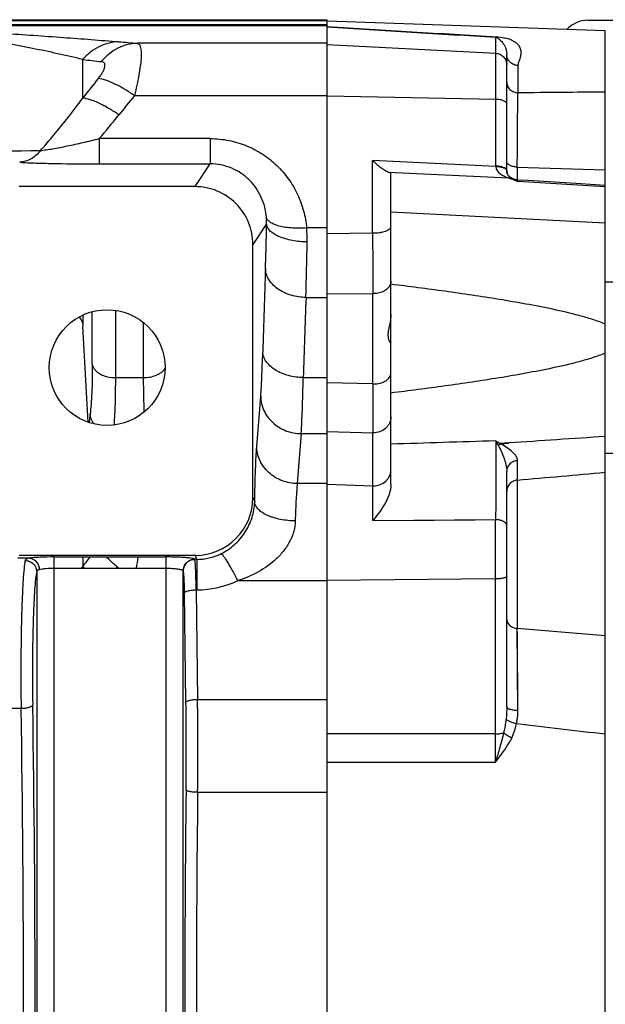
# Model space of a CAD drawing. Extents: x -1490 to 1181, y 8 to 1663.
# Tile 48 of 72: x -458 to -357, y 1493 to 1663. Entities that reach past the tile are written whole.
import ezdxf

# ---------------------------------------------------------------- set-up
doc = ezdxf.new("R2010")
doc.units = 0
doc.header["$LTSCALE"] = 65.395
doc.layers.get('0').update_dxf_attribs({"linetype": 'CONTINUOUS'})

msp = doc.modelspace()

# ---------------------------------------------------------------- linework, layer by layer
at = {"color": 6, "linetype": 'CONTINUOUS'}
for p, q in [((-692.17, 1662.99), (-404.57, 1662.99)), ((-356.57, 1661.07), (-404.57, 1662.74)), ((-359.57, 1662.88), (-297.07, 1662.88)), ((-356.57, 1324.7), (-356.57, 1661.07)), ((-373.57, 1636.91), (-373.57, 1656.99)), ((-393.57, 1582.71), (-393.57, 1636.41)), ((-373.57, 1636.81), (-373.57, 1636.91)), ((-427.39, 1634.14), (-457.76, 1634.14)), ((-417.4, 1580.45), (-417.4, 1624.15)), ((-356.57, 1617.68), (-336.54, 1617.68)), ((-356.57, 1588.08), (-336.54, 1588.08)), ((-373.57, 1544.34), (-373.57, 1584.99)), ((-457.77, 1570.45), (-427.37, 1570.45))]:
    msp.add_line(p, q, dxfattribs=at)
at = {"color": 9, "linetype": 'CONTINUOUS'}
for p, q in [((-404.57, 1662.78), (-692.17, 1662.78)), ((-404.57, 1662.11), (-483.98, 1662.11)), ((-483.98, 1661.99), (-404.57, 1661.99)), ((-404.57, 1658.92), (-437.31, 1658.92)), ((-404.57, 1658.71), (-375.47, 1657.19)), ((-375.47, 1637.69), (-375.47, 1659.95)), ((-446.77, 1649.45), (-446.77, 1656.11)), ((-371.64, 1655.06), (-371.64, 1650.35)), ((-437.85, 1649.87), (-404.57, 1649.87)), ((-375.47, 1649.22), (-404.57, 1649.79)), ((-443.95, 1642.44), (-443.95, 1638.07)), ((-424.77, 1642.44), (-443.95, 1642.44)), ((-424.77, 1642.44), (-424.77, 1638.07)), ((-396.73, 1626.15), (-396.73, 1638.64)), ((-375.47, 1637.62), (-396.73, 1638.64)), ((-443.95, 1638.07), (-424.77, 1638.07)), ((-427.39, 1634.14), (-424.77, 1638.07)), ((-394.03, 1636.66), (-373.21, 1635.66)), ((-371.75, 1637.51), (-356.57, 1637.07)), ((-371.75, 1637.51), (-371.75, 1635.29)), ((-356.57, 1634.13), (-371.68, 1635.06)), ((-393.57, 1629.81), (-356.57, 1627.89)), ((-415.03, 1627.7), (-417.4, 1624.15)), ((-404.57, 1627.02), (-408.11, 1627.02)), ((-404.57, 1626.07), (-396.73, 1626.15)), ((-408.23, 1614.99), (-404.57, 1614.99)), ((-404.57, 1615.63), (-396.68, 1615.66)), ((-396.68, 1600.06), (-396.68, 1615.66)), ((-441.14, 1612.78), (-441.14, 1601.15)), ((-446.73, 1611.98), (-446.73, 1610.05)), ((-445.12, 1603.45), (-445.12, 1612.55)), ((-436.26, 1601.15), (-436.26, 1610.63)), ((-441.14, 1601.15), (-436.26, 1601.15)), ((-408.7, 1601.15), (-404.57, 1601.15)), ((-396.68, 1600.06), (-404.57, 1600.27)), ((-416.73, 1589.24), (-416.05, 1597.87)), ((-445.49, 1594.9), (-445.69, 1593.38)), ((-445.6, 1594.09), (-445.69, 1593.38)), ((-409.05, 1591.47), (-409.73, 1582.84)), ((-409.05, 1591.47), (-404.57, 1591.47)), ((-404.57, 1591.84), (-396.68, 1591.61)), ((-396.68, 1576.46), (-396.68, 1591.61)), ((-404.57, 1582.84), (-409.73, 1582.84)), ((-404.57, 1582.72), (-396.68, 1582.46)), ((-371.75, 1583.44), (-371.75, 1557.81)), ((-417.4, 1580.45), (-417.08, 1579.67)), ((-396.68, 1576.46), (-375.5, 1576.62)), ((-375.5, 1539.61), (-375.5, 1576.62)), ((-446.77, 1570.17), (-446.77, 1568.55)), ((-427.1, 1569.76), (-427.37, 1570.45)), ((-455.98, 1569.96), (-457.96, 1569.96)), ((-427.1, 1569.76), (-427.43, 1569.76)), ((-427.1, 1569.76), (-427.1, 1564.48)), ((-454.72, 1567.6), (-454.72, 1418.17)), ((-451.72, 1417.59), (-451.72, 1568.18)), ((-432.42, 1568.18), (-432.42, 1417.59)), ((-429.42, 1418.01), (-429.42, 1567.76)), ((-419.98, 1566.09), (-404.57, 1566.09)), ((-375.5, 1566.37), (-404.57, 1566.12)), ((-428.95, 1545.03), (-429.19, 1563.99)), ((-427.2, 1564.48), (-427.1, 1564.48)), ((-427.2, 1564.48), (-426.95, 1545.51)), ((-356.57, 1556.56), (-371.75, 1557.81)), ((-371.66, 1543.62), (-371.75, 1557.81)), ((-404.57, 1545.51), (-426.95, 1545.51)), ((-481.32, 1544.02), (-457.41, 1544.02)), ((-375.5, 1539.61), (-404.57, 1539.61)), ((-404.57, 1534.73), (-375.5, 1534.72)), ((-404.57, 1529.5), (-426.94, 1529.5))]:
    msp.add_line(p, q, dxfattribs=at)
at = {"color": 2, "linetype": 'CONTINUOUS'}
for p, q in [((-404.57, 1322.78), (-404.57, 1662.99)), ((-373.57, 1636.91), (-373.57, 1636.91)), ((-372.44, 1635.47), (-372.56, 1635.53)), ((-372.48, 1635.37), (-372.47, 1635.37)), ((-372.31, 1635.43), (-372.44, 1635.47)), ((-371.8, 1635.15), (-371.81, 1635.16)), ((-371.8, 1635.15), (-371.81, 1635.16)), ((-371.77, 1635.1), (-371.68, 1635.06)), ((-373.24, 1589.86), (-374.7, 1589.79)), ((-374.58, 1589.72), (-373.26, 1589.85)), ((-373.26, 1589.85), (-373.24, 1589.86)), ((-373.26, 1589.85), (-373.24, 1589.86)), ((-451.72, 1570.17), (-432.42, 1570.17)), ((-451.72, 1568.18), (-451.72, 1570.17)), ((-432.42, 1570.17), (-432.42, 1568.18)), ((-427.43, 1569.76), (-427.43, 1569.75)), ((-432.42, 1568.18), (-451.72, 1568.18))]:
    msp.add_line(p, q, dxfattribs=at)
at = {"color": 6, "linetype": 'CONTINUOUS'}
for points in [[(-373.08, 1635.85), (-373.17, 1635.93), (-373.26, 1636.03), (-373.33, 1636.13), (-373.39, 1636.23), (-373.44, 1636.32), (-373.48, 1636.42), (-373.51, 1636.52), (-373.54, 1636.61), (-373.56, 1636.71), (-373.57, 1636.81)], [(-372.56, 1635.53), (-372.56, 1635.53), (-372.58, 1635.54), (-372.61, 1635.55), (-372.64, 1635.56), (-372.68, 1635.58), (-372.72, 1635.6), (-372.77, 1635.63), (-372.82, 1635.66), (-372.87, 1635.69), (-372.93, 1635.73), (-373, 1635.78), (-373.08, 1635.85)], [(-371.7, 1635.29), (-371.71, 1635.29), (-371.87, 1635.31), (-372.03, 1635.34), (-372.18, 1635.38), (-372.31, 1635.43)], [(-364.4, 1634.84), (-369.91, 1635.18), (-371.7, 1635.29)], [(-356.57, 1634.36), (-361.64, 1634.67), (-364.4, 1634.84)]]:
    msp.add_lwpolyline(points, dxfattribs=at)
at = {"color": 9, "linetype": 'CONTINUOUS'}
for points in [[(-445.49, 1594.9), (-445.55, 1594.5), (-445.6, 1594.09)], [(-396.68, 1576.46), (-389.63, 1576.52), (-386.11, 1576.54), (-382.57, 1576.57), (-379.04, 1576.59), (-375.5, 1576.62)], [(-371.66, 1544.69), (-371.73, 1555.73), (-371.74, 1556.46), (-371.75, 1557.81)]]:
    msp.add_lwpolyline(points, dxfattribs=at)
at = {"color": 6, "linetype": 'CONTINUOUS'}
msp.add_circle((-442.57, 1602.88), 10, dxfattribs=at)
for centre, radius, start, end in [((-359.57, 1657.88), 5, 90, 136.8777), ((-3020.89, 1465.42), 2578.22, 2.84609, 3.21586), ((2110.24, 1595.84), 2506.92, 179.90353, 180.09647), ((-435.16, 1607.77), 49.61, 320.871, 321.063)]:
    msp.add_arc(centre, radius, start, end, dxfattribs=at)
at = {"color": 9, "linetype": 'CONTINUOUS'}
for centre, radius, start, end in [((86.58, 9558.63), 7912.09, 266.440975, 266.653388), ((-15, 7725.71), 6076.45, 266.324128, 266.599085), ((-386.64, 2315.47), 658.5, 265.3068, 265.58707), ((-384.1, 2191.41), 538.96, 263.3232, 263.6668), ((-138.22, 1408.71), 391.35, 141.4072, 142.0373), ((-311.35, -4643.95), 6294.59, 90.411669, 90.548845), ((-125.53, 1395.79), 402.62, 140.872, 141.4771), ((-534.96, 1721.7), 120.69, 318.9509, 321.4939), ((-484.41, 3604.83), 1964.68, 270.1049, 270.88494), ((-374.14, 1637.69), 1.33, 183.095, 185.5636), ((-374.13, 1637.69), 1.34, 185.5644, 188.0507), ((-371.91, 1636.94), 1.66, 181.1036, 183.7085), ((-372.01, 1636.93), 1.56, 183.7361, 184.2303), ((-372.03, 1636.93), 1.54, 184.2301, 185.0041), ((-372.01, 1636.93), 1.56, 185.0153, 187.9664), ((-371.99, 1636.93), 1.58, 187.9562, 188.5003), ((-371.86, 1637.29), 1.91, 243.017, 244.3929), ((-425.36, 1628.01), 10.33, 358.2708, 4.7443), ((-434.94, 1624.97), 26.91, 359.1872, 4.3773), ((-1019.24, 1632.26), 611.25, 358.3814, 359.28086), ((2177.25, 1633.74), 2573.99, 180.16905, 180.4025), ((1643.34, 1546.39), 2059.88, 177.95145, 178.35244), ((1396.47, 1547.44), 1805.96, 177.85625, 178.29555), ((-396.57, 1619.8), 4.14, 268.5523, 269.9997), ((-396.57, 1604.8), 4.75, 268.7358, 270.0001), ((-850.08, 1590.93), 478.39, 359.103, 359.5069), ((-396.57, 1585.75), 3.28, 268.1729, 270), ((-90.47, 1293.36), 450.2, 142.0588, 142.3187), ((-480.83, 1576.84), 44.18, 348.6909, 351.3151), ((-427.08, 1579.27), 9.52, 269.8608, 295.9436), ((-549.03, 1639.4), 124.4, 325.0732, 325.2866), ((-429.37, 1583.76), 23.11, 221.1647, 222.4228), ((-427.1, 1581.01), 16.53, 269.9946, 295.5158), ((-3660.84, 1492.88), 3205.85, 359.07527, 0.92473), ((-1048.98, 1537.04), 620.08, 359.34362, 0.73816), ((-1124.4, 1537.04), 697.5, 359.38111, 0.69599), ((-3589.03, 1492.88), 3132.04, 359.06448, 0.93552), ((436.37, 8248.63), 6755.74, 263.128756, 263.259517), ((-1739.37, 1537.16), 1363.87, 359.89721, 0.10279), ((2814.4, 1492.88), 3243.55, 179.3455, 180.6545), ((2741.4, 1492.88), 3168.55, 179.3378, 180.6622)]:
    msp.add_arc(centre, radius, start, end, dxfattribs=at)
at = {"color": 2, "linetype": 'CONTINUOUS'}
for centre, radius, start, end in [((-375.57, 1632.41), 5.28, 87.2351, 88.8769), ((-371.73, 1637.69), 3.74, 180.0145, 181.0872), ((-375.48, 1632.38), 5.24, 88.1767, 89.8238), ((-373.86, 1636.94), 0.286, 0.0698, 11.5209), ((-371.88, 1636.94), 1.69, 180.0025, 181.1438), ((-373.85, 1636.9), 0.277, 1.1333, 7.5831), ((-373.23, 1633.87), 1.78, 67.9235, 89.3747), ((-357.71, 1673.79), 41.16, 247.8784, 248.5988), ((-354.84, 1681.12), 49.03, 248.6083, 248.9139), ((-344.37, 1708.28), 78.14, 248.9228, 249.1267), ((-337.78, 1725.51), 96.59, 249.1123, 249.3956), ((-373.57, 1632.54), 3.16, 53.1193, 55.7694), ((-391.65, 1580.33), 18.97, 29.1183, 31.4295), ((-342.06, 1649.07), 67.67, 240.4196, 241.168), ((-380.06, 1586.79), 5.7, 27.8391, 29.1084), ((-373.59, 1587.58), 2.36, 127.0328, 127.4557), ((-373.6, 1587.59), 2.34, 125.2673, 127.0352), ((-373.82, 1587.97), 1.9, 113.5091, 115.8546)]:
    msp.add_arc(centre, radius, start, end, dxfattribs=at)
at = {"color": 6, "linetype": 'CONTINUOUS'}
for centre, major_axis, ratio, start_param, end_param in [((-396.57, 1636.58), (3, -0.17), 0.138903, 0.007869, 0.567989), ((-427.4, 1580.48), (3.72, -9.33), 0.995592, -0.378252, 1.189503)]:
    msp.add_ellipse(centre, major_axis=major_axis, ratio=ratio, start_param=start_param, end_param=end_param, dxfattribs=at)
at = {"color": 9, "linetype": 'CONTINUOUS'}
for points, knots in [([(-446.77, 1656.11), (-449.65, 1656.81), (-454.08, 1657.78), (-460.12, 1658.92), (-464.88, 1659.73), (-469.8, 1660.46), (-474.95, 1661.12), (-480.81, 1661.73), (-485, 1662), (-487.37, 1662)], [0, 0, 0, 0, 0.216701, 0.330904, 0.448455, 0.569279, 0.694108, 0.826951, 1, 1, 1, 1]), ([(-483.98, 1661.99), (-482.78, 1661.95), (-480.53, 1661.86), (-476.33, 1661.64), (-471.47, 1661.35), (-465.86, 1661), (-458.76, 1660.54), (-450.34, 1659.95), (-443.71, 1659.44), (-440.52, 1659.18)], [0, 0, 0, 0, 0.082616, 0.155175, 0.289753, 0.417991, 0.542215, 0.779601, 1, 1, 1, 1]), ([(-440.52, 1659.18), (-441.09, 1659.17), (-442.26, 1659.01), (-443.94, 1658.39), (-445.48, 1657.42), (-446.37, 1656.57), (-446.77, 1656.11)], [0, 0, 0, 0, 0.24067, 0.489705, 0.744217, 1, 1, 1, 1]), ([(-437.31, 1658.92), (-437.89, 1658.91), (-439.07, 1658.74), (-440.76, 1658.1), (-442.29, 1657.08), (-443.16, 1656.21), (-443.56, 1655.74)], [0, 0, 0, 0, 0.241444, 0.490769, 0.745075, 1, 1, 1, 1]), ([(-437.31, 1658.92), (-437.25, 1658.91), (-437.13, 1658.85), (-436.98, 1658.68), (-436.87, 1658.44), (-436.74, 1658), (-436.67, 1657.26), (-436.7, 1656.18), (-436.84, 1654.86), (-437.08, 1653.34), (-437.42, 1651.65), (-437.7, 1650.48), (-437.85, 1649.87)], [0, 0, 0, 0, 0.019916, 0.042394, 0.069742, 0.10324, 0.190691, 0.306129, 0.448055, 0.613569, 0.798939, 1, 1, 1, 1]), ([(-375.29, 1660.04), (-375.31, 1660.03), (-375.36, 1659.99), (-375.42, 1659.96), (-375.47, 1659.95)], [0, 0, 0, 0, 0.274125, 1, 1, 1, 1]), ([(-375.47, 1659.95), (-375.39, 1659.95), (-375.25, 1659.9), (-375.04, 1659.77), (-374.82, 1659.59), (-374.56, 1659.34), (-374.18, 1658.89), (-373.83, 1658.31), (-373.61, 1657.59), (-373.57, 1657.19), (-373.57, 1656.99)], [0, 0, 0, 0, 0.064162, 0.111314, 0.200029, 0.295288, 0.402616, 0.671961, 0.838498, 1, 1, 1, 1]), ([(-375.29, 1660.04), (-374.87, 1660.01), (-374.17, 1659.92), (-373.27, 1659.69), (-372.64, 1659.45), (-372.07, 1659.11), (-371.56, 1658.66), (-371.19, 1658.01), (-371.08, 1657.31), (-371.17, 1656.72), (-371.31, 1656.24), (-371.45, 1655.87), (-371.59, 1655.48), (-371.64, 1655.2), (-371.64, 1655.06)], [0, 0, 0, 0, 0.16127, 0.273172, 0.355504, 0.420504, 0.525775, 0.614946, 0.700543, 0.791782, 0.841245, 0.893148, 0.9465, 1, 1, 1, 1]), ([(-375.47, 1657.19), (-375.22, 1657.18), (-374.71, 1657.05), (-374.09, 1656.6), (-373.67, 1655.95), (-373.57, 1655.45), (-373.57, 1655.19)], [0, 0, 0, 0, 0.250109, 0.500152, 0.750107, 1, 1, 1, 1]), ([(-371.64, 1655.06), (-371.89, 1655.07), (-372.39, 1655.18), (-373.04, 1655.61), (-373.48, 1656.25), (-373.57, 1656.75), (-373.57, 1656.98)], [0, 0, 0, 0, 0.24495, 0.506356, 0.763785, 1, 1, 1, 1]), ([(-444.1, 1652.82), (-443.95, 1653.01), (-443.68, 1653.37), (-443.34, 1653.9), (-443.1, 1654.39), (-442.92, 1654.9), (-442.92, 1655.41), (-443.25, 1655.68), (-443.45, 1655.73), (-443.56, 1655.74)], [0, 0, 0, 0, 0.199359, 0.377702, 0.531124, 0.657234, 0.833426, 0.910053, 1, 1, 1, 1]), ([(-437.85, 1649.87), (-438.43, 1650.27), (-439.55, 1651), (-441.22, 1651.91), (-442.72, 1652.53), (-443.68, 1652.78), (-444.1, 1652.82)], [0, 0, 0, 0, 0.300343, 0.579124, 0.816416, 1, 1, 1, 1]), ([(-373.57, 1652.22), (-373.57, 1651.99), (-373.5, 1651.63), (-373.27, 1651.21), (-372.94, 1650.81), (-372.39, 1650.46), (-371.89, 1650.36), (-371.64, 1650.35)], [0, 0, 0, 0, 0.232653, 0.359091, 0.489573, 0.752119, 1, 1, 1, 1]), ([(-371.75, 1637.51), (-371.74, 1640.08), (-371.71, 1644.36), (-371.67, 1648.64), (-371.64, 1650.35)], [0, 0, 0, 0, 0.600145, 1, 1, 1, 1]), ([(-454.07, 1640.39), (-453.42, 1641.11), (-450.87, 1644.04), (-448.48, 1647.1), (-446.77, 1649.45)], [0, 0, 0, 0, 0.250718, 1, 1, 1, 1]), ([(-440.52, 1646.56), (-441.09, 1646.95), (-442.22, 1647.66), (-443.88, 1648.55), (-445.39, 1649.16), (-446.34, 1649.4), (-446.77, 1649.45)], [0, 0, 0, 0, 0.298938, 0.576981, 0.814704, 1, 1, 1, 1]), ([(-373.57, 1648.47), (-373.57, 1648.52), (-373.6, 1648.63), (-373.72, 1648.76), (-373.9, 1648.89), (-374.13, 1649), (-374.42, 1649.09), (-374.86, 1649.18), (-375.22, 1649.21), (-375.47, 1649.22)], [0, 0, 0, 0, 0.067401, 0.147315, 0.246371, 0.366085, 0.505014, 0.659979, 1, 1, 1, 1]), ([(-454.07, 1640.39), (-453.74, 1640.42), (-453.04, 1640.51), (-451.5, 1640.76), (-449.38, 1641.18), (-446.7, 1641.77), (-444.87, 1642.21), (-443.95, 1642.44)], [0, 0, 0, 0, 0.095032, 0.204938, 0.453474, 0.72274, 1, 1, 1, 1]), ([(-424.77, 1642.44), (-423.69, 1642.44), (-421.55, 1642.23), (-418.46, 1641.3), (-415.65, 1639.82), (-413.19, 1637.85), (-411.17, 1635.5), (-409.62, 1632.85), (-408.57, 1630), (-408.21, 1628.02), (-408.11, 1627.02)], [0, 0, 0, 0, 0.12956, 0.25836, 0.3858, 0.511555, 0.635587, 0.75809, 0.879415, 1, 1, 1, 1]), ([(-454.07, 1640.39), (-454.51, 1639.82), (-455.33, 1639.06), (-456.63, 1638.49), (-457.32, 1638.37), (-457.65, 1638.35)], [0, 0, 0, 0, 0.513231, 0.76087, 1, 1, 1, 1]), ([(-457.65, 1638.35), (-456.7, 1638.29), (-454.61, 1638.21), (-450.04, 1638.1), (-446.43, 1638.07), (-443.95, 1638.07)], [0, 0, 0, 0, 0.209849, 0.457784, 1, 1, 1, 1]), ([(-371.75, 1637.51), (-371.98, 1637.52), (-372.42, 1637.58), (-372.94, 1637.76), (-373.27, 1637.98), (-373.44, 1638.15), (-373.55, 1638.33), (-373.57, 1638.46), (-373.57, 1638.52)], [0, 0, 0, 0, 0.305565, 0.59644, 0.721429, 0.828918, 0.919973, 1, 1, 1, 1]), ([(-415.06, 1628.86), (-415.16, 1630.04), (-415.76, 1632.39), (-417.48, 1634.92), (-419.37, 1636.48), (-421.03, 1637.38), (-422.85, 1637.95), (-424.13, 1638.07), (-424.77, 1638.07)], [0, 0, 0, 0, 0.240898, 0.486161, 0.611997, 0.739816, 0.86936, 1, 1, 1, 1]), ([(-375.46, 1637.5), (-375.44, 1637.36), (-375.35, 1637.09), (-375.05, 1636.62), (-374.52, 1636.19), (-373.86, 1635.86), (-373.41, 1635.71), (-373.21, 1635.66)], [0, 0, 0, 0, 0.138181, 0.273342, 0.539758, 0.79586, 1, 1, 1, 1]), ([(-373.55, 1636.7), (-373.53, 1636.51), (-373.41, 1636.17), (-373.18, 1635.91), (-373.06, 1635.82)], [0, 0, 0, 0, 0.570246, 1, 1, 1, 1]), ([(-372.69, 1635.57), (-372.66, 1635.56), (-372.58, 1635.53), (-372.5, 1635.49), (-372.44, 1635.47)], [0, 0, 0, 0, 0.299684, 1, 1, 1, 1]), ([(-371.68, 1635.06), (-371.68, 1635.1), (-371.68, 1635.15), (-371.68, 1635.22), (-371.69, 1635.25), (-371.69, 1635.27), (-371.69, 1635.28), (-371.69, 1635.29), (-371.7, 1635.29)], [0, 0, 0, 0, 0.434677, 0.745716, 0.854943, 0.933397, 0.981302, 1, 1, 1, 1]), ([(-408.11, 1627.02), (-408.93, 1626.95), (-410.16, 1626.93), (-411.75, 1627.09), (-412.82, 1627.3), (-413.71, 1627.59), (-414.4, 1627.96), (-414.87, 1628.38), (-415.03, 1628.71), (-415.06, 1628.86)], [0, 0, 0, 0, 0.326209, 0.485428, 0.631059, 0.756403, 0.858052, 0.937175, 1, 1, 1, 1]), ([(-415.23, 1620.02), (-415.21, 1620.6), (-415.12, 1623.16), (-415.07, 1625.72), (-415.03, 1627.7)], [0, 0, 0, 0, 0.22572, 1, 1, 1, 1]), ([(-408.04, 1624.59), (-408.88, 1624.6), (-410.16, 1624.72), (-411.78, 1625.1), (-412.87, 1625.49), (-413.78, 1625.97), (-414.47, 1626.51), (-414.9, 1627.09), (-415.02, 1627.51), (-415.03, 1627.7)], [0, 0, 0, 0, 0.311886, 0.467346, 0.611786, 0.738486, 0.843965, 0.929269, 1, 1, 1, 1]), ([(-396.73, 1626.15), (-396.33, 1626.14), (-395.74, 1626.17), (-395, 1626.3), (-394.53, 1626.44), (-394.13, 1626.6), (-393.83, 1626.8), (-393.62, 1627.02), (-393.57, 1627.19), (-393.57, 1627.27)], [0, 0, 0, 0, 0.336406, 0.492324, 0.632978, 0.754396, 0.854421, 0.934057, 1, 1, 1, 1]), ([(-408.23, 1614.99), (-409.09, 1615.01), (-410.82, 1615.26), (-412.79, 1616.17), (-414.04, 1617.25), (-414.71, 1618.14), (-415.11, 1619.08), (-415.22, 1619.72), (-415.23, 1620.02)], [0, 0, 0, 0, 0.273192, 0.549886, 0.678363, 0.796073, 0.90279, 1, 1, 1, 1]), ([(-393.64, 1617.37), (-393.71, 1617.12), (-394, 1616.63), (-394.69, 1616.08), (-395.58, 1615.74), (-396.24, 1615.66), (-396.57, 1615.66)], [0, 0, 0, 0, 0.215893, 0.456287, 0.72091, 1, 1, 1, 1]), ([(-416.05, 1597.87), (-415.96, 1598.96), (-415.83, 1601.54), (-415.74, 1604.12), (-415.69, 1605.61)], [0, 0, 0, 0, 0.423951, 1, 1, 1, 1]), ([(-408.7, 1601.15), (-409.55, 1601.17), (-411.26, 1601.39), (-413.22, 1602.19), (-414.48, 1603.15), (-415.16, 1603.94), (-415.57, 1604.77), (-415.68, 1605.34), (-415.69, 1605.61)], [0, 0, 0, 0, 0.284112, 0.566921, 0.694666, 0.808819, 0.909711, 1, 1, 1, 1]), ([(-445.12, 1603.45), (-445.12, 1601.8), (-445.15, 1599.49), (-445.31, 1596.64), (-445.43, 1595.44), (-445.49, 1594.9)], [0, 0, 0, 0, 0.57598, 0.808504, 1, 1, 1, 1]), ([(-445.12, 1603.45), (-445.09, 1603.3), (-445, 1602.99), (-444.74, 1602.56), (-444.34, 1602.15), (-443.82, 1601.79), (-443.21, 1601.5), (-442.31, 1601.23), (-441.6, 1601.15), (-441.14, 1601.15)], [0, 0, 0, 0, 0.091076, 0.192761, 0.307483, 0.434797, 0.572584, 0.716326, 1, 1, 1, 1]), ([(-436.26, 1601.15), (-435.89, 1601.15), (-435.15, 1601.22), (-433.83, 1601.59), (-432.93, 1602.18), (-432.57, 1602.71)], [0, 0, 0, 0, 0.266524, 0.537586, 1, 1, 1, 1]), ([(-441.14, 1601.15), (-441.14, 1599.64), (-441.17, 1596.9), (-441.29, 1594.17), (-441.38, 1592.95)], [0, 0, 0, 0, 0.554845, 1, 1, 1, 1]), ([(-436.15, 1595.22), (-436.16, 1595.66), (-436.23, 1597.64), (-436.26, 1599.62), (-436.26, 1601.15)], [0, 0, 0, 0, 0.224956, 1, 1, 1, 1]), ([(-409.05, 1591.47), (-408.97, 1592.84), (-408.83, 1596.07), (-408.74, 1599.29), (-408.7, 1601.15)], [0, 0, 0, 0, 0.423869, 1, 1, 1, 1]), ([(-396.57, 1600.06), (-396.19, 1600.06), (-395.44, 1600.14), (-394.6, 1600.48), (-394.08, 1600.88), (-393.79, 1601.21), (-393.61, 1601.57), (-393.57, 1601.83), (-393.57, 1601.95)], [0, 0, 0, 0, 0.298073, 0.570179, 0.691441, 0.801985, 0.903574, 1, 1, 1, 1]), ([(-416.05, 1597.87), (-416.04, 1597.45), (-415.94, 1596.62), (-415.53, 1595.42), (-414.87, 1594.31), (-413.69, 1593.01), (-411.75, 1591.82), (-409.96, 1591.48), (-409.05, 1591.47)], [0, 0, 0, 0, 0.119358, 0.239921, 0.362309, 0.486851, 0.740968, 1, 1, 1, 1]), ([(-444.82, 1593.14), (-445.01, 1593.41), (-445.32, 1593.97), (-445.47, 1594.59), (-445.49, 1594.9)], [0, 0, 0, 0, 0.520608, 1, 1, 1, 1]), ([(-393.57, 1594.35), (-393.57, 1593.99), (-393.7, 1593.43), (-394.09, 1592.79), (-394.61, 1592.22), (-395.48, 1591.72), (-396.28, 1591.6), (-396.68, 1591.61)], [0, 0, 0, 0, 0.238961, 0.361284, 0.485749, 0.740014, 1, 1, 1, 1]), ([(-417.08, 1579.67), (-417.05, 1581.55), (-416.99, 1584.17), (-416.85, 1587.36), (-416.77, 1588.67), (-416.73, 1589.24)], [0, 0, 0, 0, 0.589573, 0.820488, 1, 1, 1, 1]), ([(-409.73, 1582.84), (-410.6, 1582.86), (-412.39, 1583.18), (-414.36, 1584.37), (-415.58, 1585.73), (-416.24, 1586.86), (-416.63, 1588.05), (-416.72, 1588.85), (-416.73, 1589.24)], [0, 0, 0, 0, 0.248999, 0.513129, 0.643833, 0.769583, 0.888621, 1, 1, 1, 1]), ([(-375.47, 1590.22), (-375.46, 1589.33), (-375.45, 1587.26), (-375.45, 1582.73), (-375.47, 1579.09), (-375.5, 1576.62)], [0, 0, 0, 0, 0.196985, 0.455194, 1, 1, 1, 1]), ([(-375.02, 1589.45), (-374.83, 1589.09), (-374.48, 1588.35), (-374.03, 1587.22), (-373.69, 1586.1), (-373.57, 1585.35), (-373.57, 1584.99)], [0, 0, 0, 0, 0.257277, 0.519803, 0.77204, 1, 1, 1, 1]), ([(-371.71, 1586.82), (-371.7, 1586.94), (-371.76, 1587.21), (-371.95, 1587.58), (-372.24, 1587.95), (-372.74, 1588.45), (-373.53, 1589.05), (-374.21, 1589.49), (-374.58, 1589.72)], [0, 0, 0, 0, 0.089757, 0.188325, 0.298895, 0.421278, 0.695877, 1, 1, 1, 1]), ([(-371.71, 1586.81), (-371.94, 1586.8), (-372.43, 1586.69), (-373.06, 1586.28), (-373.48, 1585.68), (-373.57, 1585.21), (-373.57, 1584.99)], [0, 0, 0, 0, 0.250684, 0.513957, 0.768573, 1, 1, 1, 1]), ([(-396.57, 1582.46), (-396.18, 1582.46), (-395.41, 1582.6), (-394.57, 1583.11), (-394.06, 1583.67), (-393.69, 1584.3), (-393.57, 1584.85), (-393.57, 1585.2)], [0, 0, 0, 0, 0.260009, 0.514095, 0.638497, 0.760823, 1, 1, 1, 1]), ([(-371.75, 1583.44), (-369.22, 1583.67), (-364.16, 1584.12), (-359.1, 1584.58), (-356.57, 1584.8)], [0, 0, 0, 0, 0.5, 1, 1, 1, 1]), ([(-409.73, 1582.84), (-409.78, 1582.46), (-409.85, 1581.58), (-409.99, 1579.43), (-410.05, 1577.66), (-410.09, 1576.39)], [0, 0, 0, 0, 0.179833, 0.410726, 1, 1, 1, 1]), ([(-371.75, 1583.44), (-371.98, 1583.42), (-372.46, 1583.29), (-373.08, 1582.85), (-373.48, 1582.21), (-373.57, 1581.73), (-373.57, 1581.49)], [0, 0, 0, 0, 0.242948, 0.502499, 0.760444, 1, 1, 1, 1]), ([(-422.91, 1570.72), (-422.09, 1571.11), (-420.93, 1571.9), (-419.62, 1573.22), (-418.46, 1574.75), (-417.44, 1576.9), (-417.11, 1578.77), (-417.08, 1579.67)], [0, 0, 0, 0, 0.244255, 0.370362, 0.498797, 0.757483, 1, 1, 1, 1]), ([(-410.09, 1576.39), (-410.51, 1576.4), (-411.37, 1576.44), (-412.63, 1576.63), (-413.67, 1576.89), (-414.44, 1577.16), (-415.13, 1577.45), (-415.85, 1577.86), (-416.53, 1578.43), (-416.95, 1579.03), (-417.07, 1579.47), (-417.08, 1579.67)], [0, 0, 0, 0, 0.153151, 0.310681, 0.4651, 0.538693, 0.608657, 0.734838, 0.840626, 0.927244, 1, 1, 1, 1]), ([(-410.09, 1576.39), (-410.1, 1575.8), (-410.28, 1574.6), (-410.96, 1572.87), (-411.99, 1571.26), (-413.73, 1569.37), (-416.37, 1567.49), (-418.75, 1566.48), (-419.97, 1566.09)], [0, 0, 0, 0, 0.11627, 0.238722, 0.36464, 0.491857, 0.746067, 1, 1, 1, 1]), ([(-373.57, 1575.57), (-373.57, 1575.63), (-373.6, 1575.77), (-373.71, 1575.96), (-373.89, 1576.15), (-374.24, 1576.38), (-374.79, 1576.56), (-375.26, 1576.61), (-375.5, 1576.62)], [0, 0, 0, 0, 0.080185, 0.171585, 0.279563, 0.405108, 0.696673, 1, 1, 1, 1]), ([(-451.72, 1570.17), (-452.54, 1570.17), (-453.69, 1570.15), (-455.11, 1570.06), (-455.71, 1570), (-455.98, 1569.96)], [0, 0, 0, 0, 0.571954, 0.811868, 1, 1, 1, 1]), ([(-440.53, 1568.18), (-440.72, 1568.34), (-441.45, 1568.99), (-442.17, 1569.66), (-442.68, 1570.17)], [0, 0, 0, 0, 0.259031, 1, 1, 1, 1]), ([(-427.43, 1569.76), (-427.44, 1569.78), (-427.49, 1569.81), (-427.59, 1569.84), (-427.73, 1569.88), (-427.99, 1569.94), (-428.42, 1570), (-429.03, 1570.06), (-429.77, 1570.1), (-430.6, 1570.14), (-431.49, 1570.16), (-432.11, 1570.17), (-432.42, 1570.17)], [0, 0, 0, 0, 0.013054, 0.033581, 0.062093, 0.098585, 0.194572, 0.318665, 0.466713, 0.633605, 0.813487, 1, 1, 1, 1]), ([(-419.98, 1566.09), (-420.27, 1566.68), (-420.73, 1567.54), (-421.34, 1568.62), (-421.76, 1569.31), (-422.14, 1569.88), (-422.45, 1570.3), (-422.67, 1570.55), (-422.82, 1570.67), (-422.88, 1570.71), (-422.91, 1570.72)], [0, 0, 0, 0, 0.36064, 0.527672, 0.67637, 0.800405, 0.896192, 0.961883, 0.984082, 1, 1, 1, 1]), ([(-456.72, 1569.55), (-456.76, 1569.37), (-456.83, 1568.93), (-456.96, 1567.8), (-457.09, 1565.92), (-457.23, 1563.18), (-457.34, 1559.88), (-457.42, 1556.16), (-457.47, 1550.82), (-457.45, 1546.75), (-457.41, 1544.02)], [0, 0, 0, 0, 0.022063, 0.051956, 0.134033, 0.242899, 0.373981, 0.521722, 0.679831, 1, 1, 1, 1]), ([(-455.98, 1569.96), (-456.08, 1569.94), (-456.26, 1569.91), (-456.49, 1569.82), (-456.65, 1569.71), (-456.71, 1569.6), (-456.72, 1569.55)], [0, 0, 0, 0, 0.34505, 0.615487, 0.824304, 1, 1, 1, 1]), ([(-456.72, 1569.55), (-456.47, 1569.55), (-455.95, 1569.45), (-455.28, 1569.01), (-454.83, 1568.35), (-454.72, 1567.84), (-454.72, 1567.6)], [0, 0, 0, 0, 0.242455, 0.503792, 0.762748, 1, 1, 1, 1]), ([(-455.98, 1569.96), (-455.77, 1569.95), (-455.32, 1569.82), (-454.76, 1569.36), (-454.38, 1568.71), (-454.29, 1568.21), (-454.28, 1567.97)], [0, 0, 0, 0, 0.222049, 0.475494, 0.744081, 1, 1, 1, 1]), ([(-427.2, 1564.48), (-427.2, 1565.14), (-427.22, 1566.08), (-427.25, 1567.29), (-427.28, 1568.04), (-427.31, 1568.68), (-427.34, 1569.17), (-427.37, 1569.49), (-427.4, 1569.67), (-427.42, 1569.73), (-427.43, 1569.75)], [0, 0, 0, 0, 0.373953, 0.538531, 0.682895, 0.803673, 0.898062, 0.963921, 0.985717, 1, 1, 1, 1]), ([(-454.72, 1567.6), (-454.76, 1567.43), (-454.83, 1567.04), (-454.96, 1566.02), (-455.1, 1564.33), (-455.23, 1561.87), (-455.34, 1558.89), (-455.42, 1555.54), (-455.47, 1550.74), (-455.45, 1547.08), (-455.41, 1544.62)], [0, 0, 0, 0, 0.022068, 0.051965, 0.134051, 0.242933, 0.374026, 0.521763, 0.679856, 1, 1, 1, 1]), ([(-454.28, 1567.97), (-454.34, 1567.95), (-454.45, 1567.92), (-454.59, 1567.84), (-454.69, 1567.73), (-454.71, 1567.64), (-454.72, 1567.6)], [0, 0, 0, 0, 0.307282, 0.562089, 0.783284, 1, 1, 1, 1]), ([(-451.72, 1568.18), (-452.21, 1568.18), (-452.91, 1568.15), (-453.76, 1568.07), (-454.12, 1568.01), (-454.28, 1567.97)], [0, 0, 0, 0, 0.570544, 0.810341, 1, 1, 1, 1]), ([(-429.42, 1567.77), (-429.44, 1567.8), (-429.54, 1567.87), (-429.73, 1567.94), (-430.02, 1568), (-430.39, 1568.06), (-430.83, 1568.11), (-431.51, 1568.16), (-432.05, 1568.18), (-432.42, 1568.18)], [0, 0, 0, 0, 0.039132, 0.106284, 0.202815, 0.32629, 0.473052, 0.638084, 1, 1, 1, 1]), ([(-429.19, 1563.99), (-429.2, 1564.46), (-429.21, 1565.14), (-429.25, 1566), (-429.27, 1566.54), (-429.3, 1566.99), (-429.34, 1567.35), (-429.37, 1567.57), (-429.4, 1567.7), (-429.41, 1567.74), (-429.42, 1567.76)], [0, 0, 0, 0, 0.373439, 0.53782, 0.682051, 0.802775, 0.897215, 0.963293, 0.985313, 1, 1, 1, 1]), ([(-373.57, 1566.85), (-373.57, 1566.78), (-373.71, 1566.66), (-373.91, 1566.58), (-374.15, 1566.51), (-374.44, 1566.45), (-374.89, 1566.39), (-375.25, 1566.37), (-375.5, 1566.37)], [0, 0, 0, 0, 0.113062, 0.207986, 0.329287, 0.474042, 0.637814, 1, 1, 1, 1]), ([(-429.19, 1563.99), (-429.19, 1564.03), (-429.13, 1564.1), (-429, 1564.19), (-428.81, 1564.27), (-428.45, 1564.37), (-427.91, 1564.45), (-427.44, 1564.47), (-427.2, 1564.48)], [0, 0, 0, 0, 0.050526, 0.122892, 0.220901, 0.343523, 0.648514, 1, 1, 1, 1]), ([(-373.57, 1559.47), (-373.57, 1559.27), (-373.48, 1558.84), (-373.06, 1558.3), (-372.45, 1557.93), (-371.98, 1557.83), (-371.75, 1557.81)], [0, 0, 0, 0, 0.222932, 0.473426, 0.740453, 1, 1, 1, 1]), ([(-457.41, 1544.02), (-457.17, 1544.02), (-456.71, 1544.06), (-456.16, 1544.16), (-455.79, 1544.29), (-455.57, 1544.4), (-455.43, 1544.53), (-455.41, 1544.62)], [0, 0, 0, 0, 0.331743, 0.644614, 0.77214, 0.873465, 1, 1, 1, 1]), ([(-426.95, 1545.51), (-427.2, 1545.51), (-427.66, 1545.48), (-428.2, 1545.4), (-428.56, 1545.3), (-428.75, 1545.22), (-428.88, 1545.14), (-428.94, 1545.06), (-428.95, 1545.03)], [0, 0, 0, 0, 0.35146, 0.656439, 0.779072, 0.877094, 0.949471, 1, 1, 1, 1]), ([(-373.69, 1542.15), (-373.71, 1541.95), (-373.81, 1541.14), (-373.96, 1540.35), (-374.11, 1539.76)], [0, 0, 0, 0, 0.253295, 1, 1, 1, 1]), ([(-372.72, 1538.89), (-372.62, 1539.09), (-372.26, 1539.9), (-372.01, 1540.76), (-371.88, 1541.41)], [0, 0, 0, 0, 0.251072, 1, 1, 1, 1]), ([(-374.11, 1539.76), (-374.31, 1538.92), (-374.76, 1537.24), (-375.25, 1535.56), (-375.5, 1534.72)], [0, 0, 0, 0, 0.494639, 1, 1, 1, 1]), ([(-375.5, 1539.61), (-375.25, 1539.61), (-374.78, 1539.64), (-374.32, 1539.71), (-374.11, 1539.76)], [0, 0, 0, 0, 0.541807, 1, 1, 1, 1]), ([(-372.72, 1538.89), (-372.99, 1539.02), (-373.48, 1539.28), (-373.93, 1539.6), (-374.11, 1539.76)], [0, 0, 0, 0, 0.550056, 1, 1, 1, 1]), ([(-375.5, 1534.72), (-375.25, 1535.05), (-374.24, 1536.38), (-373.29, 1537.77), (-372.72, 1538.89)], [0, 0, 0, 0, 0.251084, 1, 1, 1, 1]), ([(-426.94, 1529.5), (-427.18, 1529.51), (-427.64, 1529.53), (-428.19, 1529.6), (-428.56, 1529.69), (-428.75, 1529.77), (-428.88, 1529.84), (-428.93, 1529.9), (-428.94, 1529.93)], [0, 0, 0, 0, 0.342163, 0.662049, 0.789916, 0.888541, 0.956435, 1, 1, 1, 1])]:
    msp.add_open_spline(points, degree=3, knots=knots, dxfattribs=at)
at = {"color": 6, "linetype": 'CONTINUOUS'}
for points, knots in [([(-394.03, 1636.66), (-394.12, 1636.69), (-394.32, 1636.77), (-394.75, 1637), (-395.32, 1637.4), (-396.02, 1637.97), (-396.49, 1638.41), (-396.73, 1638.64)], [0, 0, 0, 0, 0.085975, 0.188393, 0.42979, 0.704512, 1, 1, 1, 1]), ([(-417.4, 1624.15), (-417.4, 1624.8), (-417.53, 1626.11), (-418.28, 1628.62), (-420.13, 1631.4), (-422.92, 1633.26), (-425.42, 1634.02), (-426.73, 1634.14), (-427.39, 1634.14)], [0, 0, 0, 0, 0.125303, 0.250605, 0.500001, 0.749397, 0.874698, 1, 1, 1, 1]), ([(-356.57, 1610.4), (-357.3, 1610.7), (-358.78, 1611.22), (-361.8, 1612.09), (-365.63, 1612.98), (-370.25, 1613.88), (-374.9, 1614.67), (-379.56, 1615.4), (-385.78, 1616.29), (-390.45, 1616.89), (-393.57, 1617.28)], [0, 0, 0, 0, 0.062486, 0.124984, 0.249977, 0.374978, 0.499982, 0.624987, 0.749992, 1, 1, 1, 1]), ([(-447.48, 1611.59), (-447.21, 1611.47), (-446.94, 1611.06), (-446.78, 1610.5), (-446.74, 1610.2), (-446.73, 1610.05)], [0, 0, 0, 0, 0.494826, 0.747378, 1, 1, 1, 1]), ([(-393.57, 1612.08), (-393.57, 1611.77), (-393.63, 1611.16), (-393.81, 1610.27), (-393.99, 1609.44), (-394.09, 1608.68), (-394.07, 1608.12), (-393.98, 1607.75), (-393.89, 1607.53), (-393.8, 1607.36), (-393.72, 1607.24), (-393.65, 1607.17), (-393.61, 1607.14), (-393.59, 1607.13), (-393.58, 1607.13)], [0, 0, 0, 0, 0.181131, 0.360379, 0.529594, 0.680279, 0.805192, 0.857204, 0.902081, 0.939534, 0.968957, 0.989395, 0.995945, 1, 1, 1, 1]), ([(-356.57, 1605.37), (-357.3, 1605.07), (-358.78, 1604.54), (-361.8, 1603.67), (-365.63, 1602.79), (-370.25, 1601.89), (-374.9, 1601.09), (-379.56, 1600.37), (-385.78, 1599.48), (-390.45, 1598.87), (-393.57, 1598.49)], [0, 0, 0, 0, 0.062486, 0.124984, 0.249977, 0.374978, 0.499982, 0.624987, 0.749992, 1, 1, 1, 1]), ([(-393.57, 1582.71), (-393.57, 1582.12), (-393.82, 1580.94), (-394.58, 1579.35), (-395.53, 1577.92), (-396.22, 1577.02), (-396.57, 1576.59)], [0, 0, 0, 0, 0.256029, 0.510808, 0.759582, 1, 1, 1, 1])]:
    msp.add_open_spline(points, degree=3, knots=knots, dxfattribs=at)
at = {"color": 2, "linetype": 'CONTINUOUS'}
for points, knots in [([(-373.59, 1637.05), (-373.63, 1637.15), (-373.82, 1637.33), (-374.21, 1637.5), (-374.72, 1637.63), (-375.11, 1637.67), (-375.32, 1637.68)], [0, 0, 0, 0, 0.159821, 0.385754, 0.672829, 1, 1, 1, 1]), ([(-375.32, 1637.61), (-374.98, 1637.6), (-374.49, 1637.55), (-373.94, 1637.35), (-373.73, 1637.21), (-373.67, 1637.13)], [0, 0, 0, 0, 0.582883, 0.822939, 1, 1, 1, 1]), ([(-373.67, 1637.13), (-373.65, 1637.11), (-373.61, 1637.06), (-373.58, 1636.99), (-373.57, 1636.94)], [0, 0, 0, 0, 0.281158, 1, 1, 1, 1]), ([(-371.81, 1635.16), (-371.85, 1635.19), (-372.01, 1635.29), (-372.18, 1635.38), (-372.31, 1635.43)], [0, 0, 0, 0, 0.265503, 1, 1, 1, 1]), ([(-429.42, 1567.77), (-429.42, 1568.01), (-429.32, 1568.54), (-428.88, 1569.21), (-428.2, 1569.65), (-427.68, 1569.76), (-427.43, 1569.76)], [0, 0, 0, 0, 0.239787, 0.499699, 0.7598, 1, 1, 1, 1]), ([(-427.43, 1569.75), (-427.68, 1569.75), (-428.21, 1569.64), (-428.87, 1569.2), (-429.32, 1568.54), (-429.42, 1568.02), (-429.42, 1567.76)], [0, 0, 0, 0, 0.250212, 0.500531, 0.750545, 1, 1, 1, 1]), ([(-429.42, 1567.76), (-429.42, 1567.76), (-429.42, 1567.76), (-429.42, 1567.76), (-429.42, 1567.76)], [0, 0, 0, 0, 0.520462, 1, 1, 1, 1]), ([(-371.66, 1543.62), (-371.89, 1543.62), (-372.25, 1543.65), (-372.7, 1543.74), (-373, 1543.83), (-373.25, 1543.94), (-373.43, 1544.06), (-373.54, 1544.2), (-373.57, 1544.3), (-373.57, 1544.34)], [0, 0, 0, 0, 0.329563, 0.490564, 0.63732, 0.762238, 0.862409, 0.9389, 1, 1, 1, 1]), ([(-371.88, 1541.41), (-371.84, 1541.59), (-371.71, 1542.32), (-371.65, 1543.07), (-371.66, 1543.62)], [0, 0, 0, 0, 0.252641, 1, 1, 1, 1]), ([(-373.69, 1542.15), (-373.62, 1542.07), (-373.4, 1541.91), (-372.98, 1541.71), (-372.46, 1541.54), (-372.08, 1541.45), (-371.88, 1541.41)], [0, 0, 0, 0, 0.165804, 0.406442, 0.698127, 1, 1, 1, 1])]:
    msp.add_open_spline(points, degree=3, knots=knots, dxfattribs=at)
for points in [[(-373.58, 1637), (-373.58, 1637.02), (-373.59, 1637.03), (-373.59, 1637.05)], [(-374.95, 1589.5), (-374.85, 1589.57), (-374.75, 1589.63), (-374.65, 1589.68)], [(-373.57, 1544.34), (-373.57, 1543.61), (-373.62, 1542.88), (-373.69, 1542.15)]]:
    msp.add_open_spline(points, degree=3, dxfattribs=at)
at = {"color": 9, "linetype": 'CONTINUOUS'}
for points in [[(-393.57, 1617.83), (-393.57, 1617.67), (-393.6, 1617.52), (-393.64, 1617.37)], [(-375.47, 1590.22), (-381.5, 1590.03), (-387.54, 1589.84), (-393.57, 1589.66)]]:
    msp.add_open_spline(points, degree=3, dxfattribs=at)
at = {"color": 6, "linetype": 'CONTINUOUS'}
msp.add_open_spline([(-356.57, 1590.99), (-362.13, 1590.61), (-367.69, 1590.23), (-373.24, 1589.86)], degree=3, dxfattribs=at)

doc.saveas('drawing.dxf')
